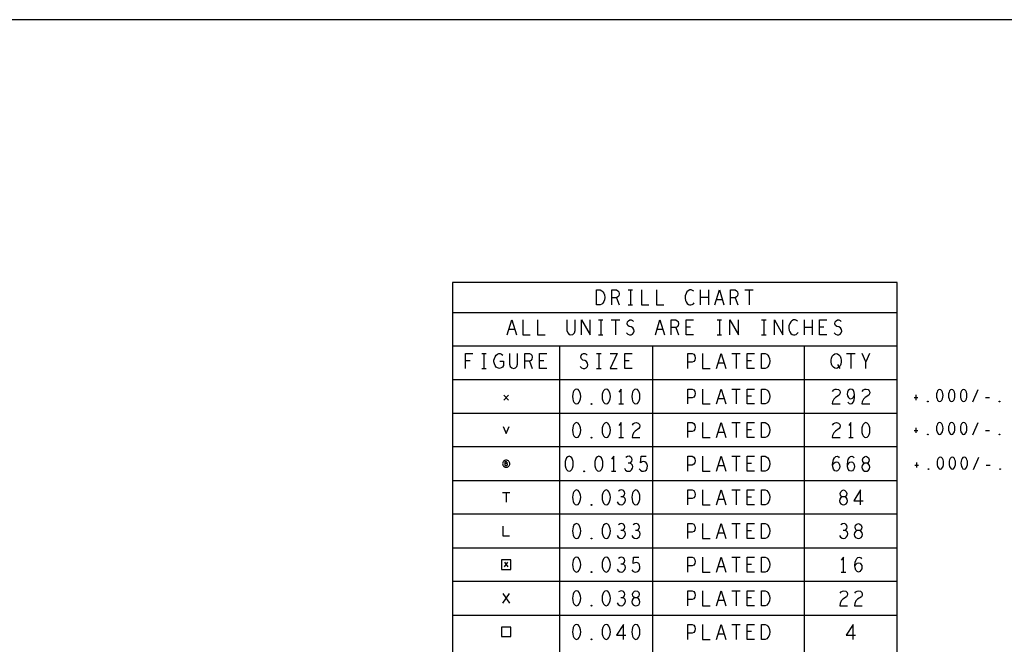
# Model space of a CAD drawing. Extents: x 28 to 61, y 25 to 46.
# Tile 30 of 49: x 36.2 to 44.4, y 40.7 to 46. Entities that reach past the tile are written whole.
import ezdxf

# ---------------------------------------------------------------- set-up
doc = ezdxf.new("R2010")
doc.units = 0
doc.layers.add('RVP8-IFD_E_fab', color=2, linetype='CONTINUOUS')

msp = doc.modelspace()

# ---------------------------------------------------------------- linework, layer by layer
at = {"layer": 'RVP8-IFD_E_fab'}
for points in [[(27.97, 24.965), (60.97, 24.965), (60.97, 45.965), (27.97, 45.965), (27.97, 24.965), (27.97, 24.965)], [(39.822, 38.461), (43.542, 38.461), (43.542, 43.769), (39.822, 43.769), (39.822, 38.461)], [(41.028, 43.582), (41.028, 43.707), (41.059, 43.707), (41.072, 43.7), (41.081, 43.692), (41.089, 43.68), (41.095, 43.665), (41.097, 43.644), (41.095, 43.623), (41.089, 43.609), (41.081, 43.596), (41.072, 43.588), (41.059, 43.582), (41.028, 43.582)], [(42.408, 43.051), (42.408, 43.176), (42.439, 43.176), (42.451, 43.169), (42.461, 43.161), (42.468, 43.148), (42.475, 43.134), (42.476, 43.113), (42.475, 43.092), (42.468, 43.078), (42.461, 43.065), (42.451, 43.057), (42.439, 43.051), (42.408, 43.051)], [(43.031, 43.051), (43.019, 43.053), (43.008, 43.061), (42.999, 43.074), (42.992, 43.088), (42.989, 43.105), (42.989, 43.121), (42.992, 43.138), (42.999, 43.153), (43.008, 43.165), (43.019, 43.174), (43.031, 43.176), (43.043, 43.174), (43.054, 43.165), (43.064, 43.153), (43.07, 43.138), (43.073, 43.121), (43.073, 43.105), (43.07, 43.088), (43.064, 43.074), (43.054, 43.061), (43.043, 43.053), (43.031, 43.051)], [(40.861, 42.879), (40.849, 42.875), (40.839, 42.864), (40.833, 42.852), (40.828, 42.835), (40.827, 42.817), (40.828, 42.798), (40.833, 42.781), (40.839, 42.769), (40.849, 42.758), (40.861, 42.754), (40.873, 42.758), (40.883, 42.769), (40.889, 42.781), (40.894, 42.798), (40.895, 42.817), (40.894, 42.835), (40.889, 42.852), (40.883, 42.864), (40.873, 42.875), (40.861, 42.879)], [(41.109, 42.879), (41.097, 42.875), (41.087, 42.864), (41.081, 42.852), (41.076, 42.835), (41.075, 42.817), (41.076, 42.798), (41.081, 42.781), (41.087, 42.769), (41.097, 42.758), (41.109, 42.754), (41.121, 42.758), (41.131, 42.769), (41.137, 42.781), (41.142, 42.798), (41.143, 42.817), (41.142, 42.835), (41.137, 42.852), (41.131, 42.864), (41.121, 42.875), (41.109, 42.879)], [(41.357, 42.879), (41.345, 42.875), (41.335, 42.864), (41.329, 42.852), (41.325, 42.835), (41.323, 42.817), (41.325, 42.798), (41.329, 42.781), (41.335, 42.769), (41.345, 42.758), (41.357, 42.754), (41.369, 42.758), (41.379, 42.769), (41.385, 42.781), (41.39, 42.798), (41.391, 42.817), (41.39, 42.835), (41.385, 42.852), (41.379, 42.864), (41.369, 42.875), (41.357, 42.879)], [(42.408, 42.754), (42.408, 42.879), (42.439, 42.879), (42.451, 42.873), (42.461, 42.864), (42.468, 42.852), (42.475, 42.837), (42.476, 42.817), (42.475, 42.796), (42.468, 42.781), (42.461, 42.769), (42.451, 42.76), (42.439, 42.754), (42.408, 42.754)], [(43.897, 42.875), (43.888, 42.872), (43.88, 42.863), (43.875, 42.853), (43.871, 42.84), (43.87, 42.825), (43.871, 42.81), (43.875, 42.797), (43.88, 42.787), (43.888, 42.778), (43.897, 42.775), (43.908, 42.778), (43.915, 42.787), (43.92, 42.797), (43.924, 42.81), (43.925, 42.825), (43.924, 42.84), (43.92, 42.853), (43.915, 42.863), (43.908, 42.872), (43.897, 42.875)], [(43.998, 42.875), (43.987, 42.872), (43.98, 42.863), (43.975, 42.853), (43.971, 42.84), (43.97, 42.825), (43.971, 42.81), (43.975, 42.797), (43.98, 42.787), (43.987, 42.778), (43.998, 42.775), (44.007, 42.778), (44.015, 42.787), (44.02, 42.797), (44.024, 42.81), (44.025, 42.825), (44.024, 42.84), (44.02, 42.853), (44.015, 42.863), (44.007, 42.872), (43.998, 42.875)], [(44.097, 42.875), (44.088, 42.872), (44.08, 42.863), (44.075, 42.853), (44.071, 42.84), (44.07, 42.825), (44.071, 42.81), (44.075, 42.797), (44.08, 42.787), (44.088, 42.778), (44.097, 42.775), (44.107, 42.778), (44.115, 42.787), (44.12, 42.797), (44.124, 42.81), (44.125, 42.825), (44.124, 42.84), (44.12, 42.853), (44.115, 42.863), (44.107, 42.872), (44.097, 42.875)], [(40.985, 42.75), (40.982, 42.752), (40.982, 42.756), (40.985, 42.758), (40.988, 42.756), (40.988, 42.752), (40.985, 42.75)], [(43.798, 42.772), (43.795, 42.773), (43.795, 42.777), (43.798, 42.778), (43.8, 42.777), (43.8, 42.773), (43.798, 42.772)], [(44.397, 42.772), (44.395, 42.773), (44.395, 42.777), (44.397, 42.778), (44.4, 42.777), (44.4, 42.773), (44.397, 42.772)], [(40.861, 42.598), (40.849, 42.594), (40.839, 42.583), (40.833, 42.571), (40.828, 42.554), (40.827, 42.536), (40.828, 42.517), (40.833, 42.5), (40.839, 42.488), (40.849, 42.477), (40.861, 42.473), (40.873, 42.477), (40.883, 42.488), (40.889, 42.5), (40.894, 42.517), (40.895, 42.536), (40.894, 42.554), (40.889, 42.571), (40.883, 42.583), (40.873, 42.594), (40.861, 42.598)], [(41.109, 42.598), (41.097, 42.594), (41.087, 42.583), (41.081, 42.571), (41.076, 42.554), (41.075, 42.536), (41.076, 42.517), (41.081, 42.5), (41.087, 42.488), (41.097, 42.477), (41.109, 42.473), (41.121, 42.477), (41.131, 42.488), (41.137, 42.5), (41.142, 42.517), (41.143, 42.536), (41.142, 42.554), (41.137, 42.571), (41.131, 42.583), (41.121, 42.594), (41.109, 42.598)], [(42.408, 42.473), (42.408, 42.598), (42.439, 42.598), (42.451, 42.592), (42.461, 42.583), (42.468, 42.571), (42.475, 42.556), (42.476, 42.536), (42.475, 42.515), (42.468, 42.5), (42.461, 42.488), (42.451, 42.479), (42.439, 42.473), (42.408, 42.473)], [(43.279, 42.598), (43.267, 42.594), (43.257, 42.583), (43.251, 42.571), (43.246, 42.554), (43.245, 42.536), (43.246, 42.517), (43.251, 42.5), (43.257, 42.488), (43.267, 42.477), (43.279, 42.473), (43.291, 42.477), (43.301, 42.488), (43.307, 42.5), (43.312, 42.517), (43.313, 42.536), (43.312, 42.554), (43.307, 42.571), (43.301, 42.583), (43.291, 42.594), (43.279, 42.598)], [(43.897, 42.6), (43.888, 42.597), (43.88, 42.588), (43.875, 42.578), (43.871, 42.565), (43.87, 42.55), (43.871, 42.535), (43.875, 42.522), (43.88, 42.512), (43.888, 42.503), (43.897, 42.5), (43.908, 42.503), (43.915, 42.512), (43.92, 42.522), (43.924, 42.535), (43.925, 42.55), (43.924, 42.565), (43.92, 42.578), (43.915, 42.588), (43.908, 42.597), (43.897, 42.6)], [(43.998, 42.6), (43.987, 42.597), (43.98, 42.588), (43.975, 42.578), (43.971, 42.565), (43.97, 42.55), (43.971, 42.535), (43.975, 42.522), (43.98, 42.512), (43.987, 42.503), (43.998, 42.5), (44.007, 42.503), (44.015, 42.512), (44.02, 42.522), (44.024, 42.535), (44.025, 42.55), (44.024, 42.565), (44.02, 42.578), (44.015, 42.588), (44.007, 42.597), (43.998, 42.6)], [(44.097, 42.6), (44.088, 42.597), (44.08, 42.588), (44.075, 42.578), (44.071, 42.565), (44.07, 42.55), (44.071, 42.535), (44.075, 42.522), (44.08, 42.512), (44.088, 42.503), (44.097, 42.5), (44.107, 42.503), (44.115, 42.512), (44.12, 42.522), (44.124, 42.535), (44.125, 42.55), (44.124, 42.565), (44.12, 42.578), (44.115, 42.588), (44.107, 42.597), (44.097, 42.6)], [(43.798, 42.497), (43.795, 42.498), (43.795, 42.502), (43.798, 42.503), (43.8, 42.502), (43.8, 42.498), (43.798, 42.497)], [(44.397, 42.497), (44.395, 42.498), (44.395, 42.502), (44.397, 42.503), (44.4, 42.502), (44.4, 42.498), (44.397, 42.497)], [(40.985, 42.469), (40.982, 42.471), (40.982, 42.475), (40.985, 42.477), (40.988, 42.475), (40.988, 42.471), (40.985, 42.469)], [(40.302, 42.255), (40.302, 42.26), (40.3, 42.265), (40.298, 42.27), (40.295, 42.274), (40.291, 42.278), (40.287, 42.281), (40.282, 42.283), (40.277, 42.284), (40.272, 42.285), (40.267, 42.284), (40.262, 42.283), (40.257, 42.281), (40.253, 42.278), (40.249, 42.274), (40.246, 42.27), (40.244, 42.265), (40.243, 42.26), (40.242, 42.255), (40.243, 42.249), (40.244, 42.244), (40.246, 42.24), (40.249, 42.235), (40.253, 42.232), (40.257, 42.229), (40.262, 42.226), (40.267, 42.225), (40.272, 42.225), (40.277, 42.225), (40.282, 42.226), (40.287, 42.229), (40.291, 42.232), (40.295, 42.235), (40.298, 42.24), (40.3, 42.244), (40.302, 42.249), (40.302, 42.255)], [(40.799, 42.317), (40.787, 42.313), (40.777, 42.303), (40.771, 42.29), (40.766, 42.273), (40.765, 42.255), (40.766, 42.236), (40.771, 42.219), (40.777, 42.207), (40.787, 42.196), (40.799, 42.192), (40.811, 42.196), (40.821, 42.207), (40.827, 42.219), (40.832, 42.236), (40.833, 42.255), (40.832, 42.273), (40.827, 42.29), (40.821, 42.303), (40.811, 42.313), (40.799, 42.317)], [(41.047, 42.317), (41.035, 42.313), (41.025, 42.303), (41.019, 42.29), (41.014, 42.273), (41.013, 42.255), (41.014, 42.236), (41.019, 42.219), (41.025, 42.207), (41.035, 42.196), (41.047, 42.192), (41.059, 42.196), (41.069, 42.207), (41.075, 42.219), (41.08, 42.236), (41.081, 42.255), (41.08, 42.273), (41.075, 42.29), (41.069, 42.303), (41.059, 42.313), (41.047, 42.317)], [(42.408, 42.192), (42.408, 42.317), (42.439, 42.317), (42.451, 42.311), (42.461, 42.303), (42.468, 42.29), (42.475, 42.275), (42.476, 42.255), (42.475, 42.234), (42.468, 42.219), (42.461, 42.207), (42.451, 42.198), (42.439, 42.192), (42.408, 42.192)], [(43.279, 42.192), (43.29, 42.194), (43.302, 42.2), (43.31, 42.211), (43.313, 42.225), (43.31, 42.24), (43.301, 42.252), (43.287, 42.259), (43.271, 42.259), (43.262, 42.263), (43.254, 42.273), (43.251, 42.288), (43.256, 42.303), (43.267, 42.313), (43.279, 42.317), (43.291, 42.313), (43.302, 42.303), (43.307, 42.288), (43.304, 42.273), (43.296, 42.263), (43.287, 42.259), (43.271, 42.259), (43.257, 42.252), (43.248, 42.24), (43.245, 42.225), (43.248, 42.211), (43.256, 42.2), (43.268, 42.194), (43.279, 42.192)], [(43.903, 42.31), (43.893, 42.307), (43.885, 42.298), (43.88, 42.288), (43.876, 42.275), (43.875, 42.26), (43.876, 42.245), (43.88, 42.232), (43.885, 42.222), (43.893, 42.213), (43.903, 42.21), (43.912, 42.213), (43.92, 42.222), (43.925, 42.232), (43.929, 42.245), (43.93, 42.26), (43.929, 42.275), (43.925, 42.288), (43.92, 42.298), (43.912, 42.307), (43.903, 42.31)], [(44.002, 42.31), (43.993, 42.307), (43.985, 42.298), (43.98, 42.288), (43.976, 42.275), (43.975, 42.26), (43.976, 42.245), (43.98, 42.232), (43.985, 42.222), (43.993, 42.213), (44.002, 42.21), (44.013, 42.213), (44.02, 42.222), (44.025, 42.232), (44.029, 42.245), (44.03, 42.26), (44.029, 42.275), (44.025, 42.288), (44.02, 42.298), (44.013, 42.307), (44.002, 42.31)], [(44.103, 42.31), (44.092, 42.307), (44.085, 42.298), (44.08, 42.288), (44.076, 42.275), (44.075, 42.26), (44.076, 42.245), (44.08, 42.232), (44.085, 42.222), (44.092, 42.213), (44.103, 42.21), (44.112, 42.213), (44.12, 42.222), (44.125, 42.232), (44.129, 42.245), (44.13, 42.26), (44.129, 42.275), (44.125, 42.288), (44.12, 42.298), (44.112, 42.307), (44.103, 42.31)], [(40.923, 42.188), (40.92, 42.19), (40.92, 42.194), (40.923, 42.196), (40.926, 42.194), (40.926, 42.19), (40.923, 42.188)], [(43.803, 42.207), (43.8, 42.208), (43.8, 42.212), (43.803, 42.213), (43.805, 42.212), (43.805, 42.208), (43.803, 42.207)], [(44.403, 42.207), (44.4, 42.208), (44.4, 42.212), (44.403, 42.213), (44.405, 42.212), (44.405, 42.208), (44.403, 42.207)], [(40.861, 42.036), (40.849, 42.032), (40.839, 42.021), (40.833, 42.009), (40.828, 41.992), (40.827, 41.974), (40.828, 41.955), (40.833, 41.938), (40.839, 41.926), (40.849, 41.915), (40.861, 41.911), (40.873, 41.915), (40.883, 41.926), (40.889, 41.938), (40.894, 41.955), (40.895, 41.974), (40.894, 41.992), (40.889, 42.009), (40.883, 42.021), (40.873, 42.032), (40.861, 42.036)], [(41.109, 42.036), (41.097, 42.032), (41.087, 42.021), (41.081, 42.009), (41.076, 41.992), (41.075, 41.974), (41.076, 41.955), (41.081, 41.938), (41.087, 41.926), (41.097, 41.915), (41.109, 41.911), (41.121, 41.915), (41.131, 41.926), (41.137, 41.938), (41.142, 41.955), (41.143, 41.974), (41.142, 41.992), (41.137, 42.009), (41.131, 42.021), (41.121, 42.032), (41.109, 42.036)], [(41.357, 42.036), (41.345, 42.032), (41.335, 42.021), (41.329, 42.009), (41.325, 41.992), (41.323, 41.974), (41.325, 41.955), (41.329, 41.938), (41.335, 41.926), (41.345, 41.915), (41.357, 41.911), (41.369, 41.915), (41.379, 41.926), (41.385, 41.938), (41.39, 41.955), (41.391, 41.974), (41.39, 41.992), (41.385, 42.009), (41.379, 42.021), (41.369, 42.032), (41.357, 42.036)], [(42.408, 41.911), (42.408, 42.036), (42.439, 42.036), (42.451, 42.03), (42.461, 42.021), (42.468, 42.009), (42.475, 41.994), (42.476, 41.974), (42.475, 41.953), (42.468, 41.938), (42.461, 41.926), (42.451, 41.917), (42.439, 41.911), (42.408, 41.911)], [(43.093, 41.911), (43.104, 41.913), (43.116, 41.919), (43.124, 41.93), (43.127, 41.944), (43.124, 41.959), (43.115, 41.972), (43.101, 41.978), (43.085, 41.978), (43.076, 41.982), (43.068, 41.992), (43.065, 42.007), (43.07, 42.021), (43.081, 42.032), (43.093, 42.036), (43.105, 42.032), (43.116, 42.021), (43.121, 42.007), (43.118, 41.992), (43.11, 41.982), (43.101, 41.978), (43.085, 41.978), (43.071, 41.972), (43.062, 41.959), (43.059, 41.944), (43.062, 41.93), (43.07, 41.919), (43.082, 41.913), (43.093, 41.911)], [(40.985, 41.907), (40.982, 41.909), (40.982, 41.913), (40.985, 41.915), (40.988, 41.913), (40.988, 41.909), (40.985, 41.907)], [(40.861, 41.755), (40.849, 41.751), (40.839, 41.741), (40.833, 41.728), (40.828, 41.711), (40.827, 41.693), (40.828, 41.674), (40.833, 41.657), (40.839, 41.645), (40.849, 41.634), (40.861, 41.63), (40.873, 41.634), (40.883, 41.645), (40.889, 41.657), (40.894, 41.674), (40.895, 41.693), (40.894, 41.711), (40.889, 41.728), (40.883, 41.741), (40.873, 41.751), (40.861, 41.755)], [(41.109, 41.755), (41.097, 41.751), (41.087, 41.741), (41.081, 41.728), (41.076, 41.711), (41.075, 41.693), (41.076, 41.674), (41.081, 41.657), (41.087, 41.645), (41.097, 41.634), (41.109, 41.63), (41.121, 41.634), (41.131, 41.645), (41.137, 41.657), (41.142, 41.674), (41.143, 41.693), (41.142, 41.711), (41.137, 41.728), (41.131, 41.741), (41.121, 41.751), (41.109, 41.755)], [(42.408, 41.63), (42.408, 41.755), (42.439, 41.755), (42.451, 41.749), (42.461, 41.741), (42.468, 41.728), (42.475, 41.713), (42.476, 41.693), (42.475, 41.672), (42.468, 41.657), (42.461, 41.645), (42.451, 41.636), (42.439, 41.63), (42.408, 41.63)], [(43.217, 41.63), (43.228, 41.632), (43.24, 41.638), (43.248, 41.649), (43.251, 41.663), (43.248, 41.678), (43.239, 41.69), (43.225, 41.697), (43.209, 41.697), (43.2, 41.701), (43.192, 41.711), (43.189, 41.726), (43.194, 41.741), (43.205, 41.751), (43.217, 41.755), (43.229, 41.751), (43.24, 41.741), (43.245, 41.726), (43.242, 41.711), (43.234, 41.701), (43.225, 41.697), (43.209, 41.697), (43.195, 41.69), (43.186, 41.678), (43.183, 41.663), (43.186, 41.649), (43.194, 41.638), (43.206, 41.632), (43.217, 41.63)], [(40.985, 41.626), (40.982, 41.628), (40.982, 41.632), (40.985, 41.634), (40.988, 41.632), (40.988, 41.628), (40.985, 41.626)], [(40.232, 41.372), (40.312, 41.372), (40.312, 41.452), (40.232, 41.452), (40.232, 41.372)], [(40.861, 41.474), (40.849, 41.47), (40.839, 41.459), (40.833, 41.447), (40.828, 41.43), (40.827, 41.412), (40.828, 41.393), (40.833, 41.376), (40.839, 41.364), (40.849, 41.353), (40.861, 41.349), (40.873, 41.353), (40.883, 41.364), (40.889, 41.376), (40.894, 41.393), (40.895, 41.412), (40.894, 41.43), (40.889, 41.447), (40.883, 41.459), (40.873, 41.47), (40.861, 41.474)], [(41.109, 41.474), (41.097, 41.47), (41.087, 41.459), (41.081, 41.447), (41.076, 41.43), (41.075, 41.412), (41.076, 41.393), (41.081, 41.376), (41.087, 41.364), (41.097, 41.353), (41.109, 41.349), (41.121, 41.353), (41.131, 41.364), (41.137, 41.376), (41.142, 41.393), (41.143, 41.412), (41.142, 41.43), (41.137, 41.447), (41.131, 41.459), (41.121, 41.47), (41.109, 41.474)], [(42.408, 41.349), (42.408, 41.474), (42.439, 41.474), (42.451, 41.468), (42.461, 41.459), (42.468, 41.447), (42.475, 41.432), (42.476, 41.412), (42.475, 41.391), (42.468, 41.376), (42.461, 41.364), (42.451, 41.355), (42.439, 41.349), (42.408, 41.349)], [(40.985, 41.345), (40.982, 41.347), (40.982, 41.351), (40.985, 41.353), (40.988, 41.351), (40.988, 41.347), (40.985, 41.345)], [(40.861, 41.193), (40.849, 41.189), (40.839, 41.179), (40.833, 41.166), (40.828, 41.149), (40.827, 41.131), (40.828, 41.112), (40.833, 41.095), (40.839, 41.083), (40.849, 41.072), (40.861, 41.068), (40.873, 41.072), (40.883, 41.083), (40.889, 41.095), (40.894, 41.112), (40.895, 41.131), (40.894, 41.149), (40.889, 41.166), (40.883, 41.179), (40.873, 41.189), (40.861, 41.193)], [(41.109, 41.193), (41.097, 41.189), (41.087, 41.179), (41.081, 41.166), (41.076, 41.149), (41.075, 41.131), (41.076, 41.112), (41.081, 41.095), (41.087, 41.083), (41.097, 41.072), (41.109, 41.068), (41.121, 41.072), (41.131, 41.083), (41.137, 41.095), (41.142, 41.112), (41.143, 41.131), (41.142, 41.149), (41.137, 41.166), (41.131, 41.179), (41.121, 41.189), (41.109, 41.193)], [(41.357, 41.068), (41.368, 41.07), (41.38, 41.076), (41.388, 41.087), (41.391, 41.101), (41.388, 41.116), (41.379, 41.129), (41.365, 41.135), (41.349, 41.135), (41.34, 41.139), (41.332, 41.149), (41.329, 41.164), (41.334, 41.179), (41.345, 41.189), (41.357, 41.193), (41.369, 41.189), (41.38, 41.179), (41.385, 41.164), (41.382, 41.149), (41.374, 41.139), (41.365, 41.135), (41.349, 41.135), (41.335, 41.129), (41.326, 41.116), (41.323, 41.101), (41.326, 41.087), (41.334, 41.076), (41.346, 41.07), (41.357, 41.068)], [(42.408, 41.068), (42.408, 41.193), (42.439, 41.193), (42.451, 41.187), (42.461, 41.179), (42.468, 41.166), (42.475, 41.151), (42.476, 41.131), (42.475, 41.11), (42.468, 41.095), (42.461, 41.083), (42.451, 41.074), (42.439, 41.068), (42.408, 41.068)], [(40.985, 41.064), (40.982, 41.066), (40.982, 41.07), (40.985, 41.072), (40.988, 41.07), (40.988, 41.066), (40.985, 41.064)], [(40.232, 40.81), (40.312, 40.81), (40.312, 40.89), (40.232, 40.89), (40.232, 40.81)], [(40.861, 40.912), (40.849, 40.908), (40.839, 40.897), (40.833, 40.885), (40.828, 40.868), (40.827, 40.85), (40.828, 40.831), (40.833, 40.814), (40.839, 40.802), (40.849, 40.791), (40.861, 40.787), (40.873, 40.791), (40.883, 40.802), (40.889, 40.814), (40.894, 40.831), (40.895, 40.85), (40.894, 40.868), (40.889, 40.885), (40.883, 40.897), (40.873, 40.908), (40.861, 40.912)], [(41.109, 40.912), (41.097, 40.908), (41.087, 40.897), (41.081, 40.885), (41.076, 40.868), (41.075, 40.85), (41.076, 40.831), (41.081, 40.814), (41.087, 40.802), (41.097, 40.791), (41.109, 40.787), (41.121, 40.791), (41.131, 40.802), (41.137, 40.814), (41.142, 40.831), (41.143, 40.85), (41.142, 40.868), (41.137, 40.885), (41.131, 40.897), (41.121, 40.908), (41.109, 40.912)], [(41.357, 40.912), (41.345, 40.908), (41.335, 40.897), (41.329, 40.885), (41.325, 40.868), (41.323, 40.85), (41.325, 40.831), (41.329, 40.814), (41.335, 40.802), (41.345, 40.791), (41.357, 40.787), (41.369, 40.791), (41.379, 40.802), (41.385, 40.814), (41.39, 40.831), (41.391, 40.85), (41.39, 40.868), (41.385, 40.885), (41.379, 40.897), (41.369, 40.908), (41.357, 40.912)], [(42.408, 40.787), (42.408, 40.912), (42.439, 40.912), (42.451, 40.906), (42.461, 40.897), (42.468, 40.885), (42.475, 40.87), (42.476, 40.85), (42.475, 40.829), (42.468, 40.814), (42.461, 40.802), (42.451, 40.793), (42.439, 40.787), (42.408, 40.787)], [(40.985, 40.783), (40.982, 40.785), (40.982, 40.789), (40.985, 40.791), (40.988, 40.789), (40.988, 40.785), (40.985, 40.783)]]:
    msp.add_lwpolyline(points, close=True, dxfattribs=at)
for points in [[(41.155, 43.582), (41.155, 43.707), (41.194, 43.707), (41.207, 43.7), (41.214, 43.692), (41.217, 43.675), (41.214, 43.659), (41.205, 43.648), (41.194, 43.642), (41.155, 43.642)], [(41.194, 43.642), (41.217, 43.582)], [(41.292, 43.707), (41.329, 43.707)], [(41.311, 43.707), (41.311, 43.582)], [(41.403, 43.707), (41.403, 43.582), (41.465, 43.582)], [(41.528, 43.707), (41.528, 43.582), (41.59, 43.582)], [(41.841, 43.696), (41.831, 43.702), (41.82, 43.707), (41.808, 43.707), (41.794, 43.7), (41.783, 43.69), (41.776, 43.677), (41.769, 43.657), (41.768, 43.638), (41.771, 43.619), (41.776, 43.607), (41.785, 43.594), (41.796, 43.586), (41.806, 43.582), (41.817, 43.582), (41.828, 43.586), (41.838, 43.592), (41.845, 43.6)], [(41.898, 43.582), (41.898, 43.707)], [(41.963, 43.644), (41.898, 43.644)], [(41.963, 43.707), (41.963, 43.582)], [(42.016, 43.582), (42.055, 43.707), (42.093, 43.582)], [(42.147, 43.582), (42.147, 43.707), (42.186, 43.707), (42.199, 43.7), (42.206, 43.692), (42.209, 43.675), (42.206, 43.659), (42.197, 43.648), (42.186, 43.642), (42.147, 43.642)], [(42.186, 43.642), (42.209, 43.582)], [(42.267, 43.707), (42.338, 43.707)], [(42.303, 43.707), (42.303, 43.582)], [(41.292, 43.582), (41.329, 43.582)], [(42.079, 43.625), (42.03, 43.625)], [(39.822, 43.519), (43.542, 43.519)], [(40.28, 43.332), (40.319, 43.457), (40.357, 43.332)], [(40.411, 43.457), (40.411, 43.332), (40.473, 43.332)], [(40.535, 43.457), (40.535, 43.332), (40.597, 43.332)], [(40.78, 43.457), (40.78, 43.367), (40.787, 43.348), (40.799, 43.336), (40.814, 43.332), (40.83, 43.336), (40.842, 43.348), (40.849, 43.367), (40.849, 43.457)], [(40.903, 43.332), (40.903, 43.457), (40.974, 43.332), (40.974, 43.457)], [(41.044, 43.457), (41.081, 43.457)], [(41.063, 43.457), (41.063, 43.332)], [(41.151, 43.457), (41.222, 43.457)], [(41.187, 43.457), (41.187, 43.332)], [(41.278, 43.348), (41.29, 43.338), (41.304, 43.332), (41.317, 43.332), (41.329, 43.338), (41.338, 43.348), (41.343, 43.363), (41.34, 43.377), (41.332, 43.39), (41.318, 43.398), (41.3, 43.402), (41.289, 43.411), (41.284, 43.425), (41.287, 43.44), (41.295, 43.45), (41.306, 43.457), (41.317, 43.457), (41.328, 43.452), (41.337, 43.442)], [(41.52, 43.332), (41.558, 43.457), (41.597, 43.332)], [(41.652, 43.332), (41.652, 43.457), (41.69, 43.457), (41.703, 43.45), (41.71, 43.442), (41.714, 43.425), (41.71, 43.409), (41.701, 43.398), (41.69, 43.392), (41.652, 43.392)], [(41.69, 43.392), (41.714, 43.332)], [(41.838, 43.332), (41.776, 43.332), (41.776, 43.457), (41.838, 43.457)], [(41.813, 43.396), (41.776, 43.396)], [(42.036, 43.457), (42.073, 43.457)], [(42.055, 43.457), (42.055, 43.332)], [(42.143, 43.332), (42.143, 43.457), (42.214, 43.332), (42.214, 43.457)], [(42.408, 43.457), (42.445, 43.457)], [(42.426, 43.457), (42.426, 43.332)], [(42.515, 43.332), (42.515, 43.457), (42.586, 43.332), (42.586, 43.457)], [(42.709, 43.446), (42.699, 43.452), (42.688, 43.457), (42.676, 43.457), (42.662, 43.45), (42.651, 43.44), (42.644, 43.427), (42.637, 43.407), (42.636, 43.388), (42.639, 43.369), (42.644, 43.357), (42.653, 43.344), (42.664, 43.336), (42.674, 43.332), (42.685, 43.332), (42.696, 43.336), (42.706, 43.342), (42.713, 43.35)], [(42.766, 43.332), (42.766, 43.457)], [(42.831, 43.394), (42.766, 43.394)], [(42.831, 43.457), (42.831, 43.332)], [(42.953, 43.332), (42.891, 43.332), (42.891, 43.457), (42.953, 43.457)], [(42.929, 43.396), (42.891, 43.396)], [(43.014, 43.348), (43.026, 43.338), (43.04, 43.332), (43.053, 43.332), (43.065, 43.338), (43.074, 43.348), (43.079, 43.363), (43.076, 43.377), (43.068, 43.39), (43.054, 43.398), (43.036, 43.402), (43.025, 43.411), (43.02, 43.425), (43.023, 43.44), (43.031, 43.45), (43.042, 43.457), (43.053, 43.457), (43.064, 43.452), (43.073, 43.442)], [(40.343, 43.375), (40.294, 43.375)], [(41.044, 43.332), (41.081, 43.332)], [(41.583, 43.375), (41.534, 43.375)], [(42.036, 43.332), (42.073, 43.332)], [(42.408, 43.332), (42.445, 43.332)], [(43.542, 43.238), (39.822, 43.238)], [(40.722, 38.461), (40.722, 43.238)], [(41.496, 43.238), (41.496, 38.461)], [(42.768, 38.461), (42.768, 43.238)], [(39.933, 43.051), (39.933, 43.176), (39.992, 43.176)], [(40.067, 43.176), (40.105, 43.176)], [(40.086, 43.176), (40.086, 43.051)], [(40.219, 43.113), (40.25, 43.113), (40.25, 43.076), (40.241, 43.063), (40.23, 43.055), (40.215, 43.051), (40.199, 43.055), (40.188, 43.063), (40.179, 43.076), (40.173, 43.09), (40.17, 43.107), (40.17, 43.121), (40.173, 43.134), (40.179, 43.148), (40.188, 43.161), (40.198, 43.169), (40.21, 43.176), (40.221, 43.176), (40.233, 43.171), (40.243, 43.163)], [(40.3, 43.176), (40.3, 43.086), (40.306, 43.067), (40.319, 43.055), (40.334, 43.051), (40.349, 43.055), (40.362, 43.067), (40.368, 43.086), (40.368, 43.176)], [(40.427, 43.051), (40.427, 43.176), (40.466, 43.176), (40.478, 43.169), (40.486, 43.161), (40.489, 43.144), (40.486, 43.128), (40.477, 43.117), (40.466, 43.111), (40.427, 43.111)], [(40.613, 43.051), (40.551, 43.051), (40.551, 43.176), (40.613, 43.176)], [(40.89, 43.067), (40.903, 43.057), (40.917, 43.051), (40.929, 43.051), (40.942, 43.057), (40.951, 43.067), (40.956, 43.082), (40.952, 43.096), (40.945, 43.109), (40.931, 43.117), (40.912, 43.121), (40.901, 43.13), (40.897, 43.144), (40.9, 43.159), (40.908, 43.169), (40.918, 43.176), (40.929, 43.176), (40.94, 43.171), (40.949, 43.161)], [(41.028, 43.176), (41.066, 43.176)], [(41.047, 43.176), (41.047, 43.051)], [(41.142, 43.176), (41.201, 43.176), (41.142, 43.051), (41.201, 43.051)], [(41.326, 43.051), (41.264, 43.051), (41.264, 43.176), (41.326, 43.176)], [(41.791, 43.051), (41.791, 43.176), (41.828, 43.176), (41.841, 43.169), (41.85, 43.155), (41.853, 43.138), (41.85, 43.121), (41.842, 43.109), (41.828, 43.103), (41.791, 43.103)], [(41.915, 43.176), (41.915, 43.051), (41.977, 43.051)], [(42.031, 43.051), (42.07, 43.176), (42.109, 43.051)], [(42.158, 43.176), (42.23, 43.176)], [(42.194, 43.176), (42.194, 43.051)], [(42.349, 43.051), (42.287, 43.051), (42.287, 43.176), (42.349, 43.176)], [(43.119, 43.176), (43.191, 43.176)], [(43.155, 43.176), (43.155, 43.051)], [(43.279, 43.051), (43.279, 43.107), (43.248, 43.176)], [(43.31, 43.176), (43.279, 43.107)], [(39.97, 43.115), (39.933, 43.115)], [(40.466, 43.111), (40.489, 43.051)], [(40.588, 43.115), (40.551, 43.115), (40.551, 43.115)], [(41.301, 43.115), (41.264, 43.115)], [(42.095, 43.094), (42.045, 43.094)], [(42.324, 43.115), (42.287, 43.115)], [(43.043, 43.084), (43.062, 43.051)], [(40.067, 43.051), (40.105, 43.051)], [(41.028, 43.051), (41.066, 43.051)], [(43.542, 42.957), (39.822, 42.957)], [(40.252, 42.827), (40.292, 42.787)], [(40.292, 42.827), (40.252, 42.787)], [(41.233, 42.754), (41.233, 42.879), (41.214, 42.854)], [(41.791, 42.754), (41.791, 42.879), (41.828, 42.879), (41.841, 42.873), (41.85, 42.858), (41.853, 42.842), (41.85, 42.825), (41.842, 42.812), (41.828, 42.806), (41.791, 42.806)], [(41.915, 42.879), (41.915, 42.754), (41.977, 42.754)], [(42.031, 42.754), (42.07, 42.879), (42.109, 42.754)], [(42.158, 42.879), (42.23, 42.879)], [(42.194, 42.879), (42.194, 42.754)], [(42.349, 42.754), (42.287, 42.754), (42.287, 42.879), (42.349, 42.879)], [(42.324, 42.819), (42.287, 42.819)], [(43.002, 42.858), (43.011, 42.871), (43.022, 42.877), (43.034, 42.879), (43.05, 42.875), (43.061, 42.864), (43.064, 42.852), (43.062, 42.84), (43.056, 42.829), (43.025, 42.808), (43.011, 42.794), (43.002, 42.773), (42.999, 42.754), (43.064, 42.754)], [(43.129, 42.769), (43.139, 42.758), (43.152, 42.754), (43.164, 42.758), (43.175, 42.771), (43.183, 42.79), (43.186, 42.808), (43.186, 42.831), (43.183, 42.85), (43.175, 42.867), (43.166, 42.875), (43.155, 42.879), (43.143, 42.875), (43.133, 42.867), (43.127, 42.854), (43.124, 42.837), (43.127, 42.823), (43.135, 42.808), (43.144, 42.8), (43.155, 42.798), (43.167, 42.802), (43.177, 42.812), (43.186, 42.831)], [(43.25, 42.858), (43.259, 42.871), (43.27, 42.877), (43.282, 42.879), (43.298, 42.875), (43.308, 42.864), (43.312, 42.852), (43.31, 42.84), (43.304, 42.829), (43.273, 42.808), (43.259, 42.794), (43.25, 42.773), (43.246, 42.754), (43.312, 42.754)], [(43.697, 42.83), (43.697, 42.787)], [(44.175, 42.772), (44.22, 42.875)], [(41.214, 42.754), (41.252, 42.754)], [(42.095, 42.798), (42.045, 42.798)], [(43.684, 42.808), (43.714, 42.808)], [(44.281, 42.808), (44.314, 42.808)], [(39.822, 42.676), (43.542, 42.676)], [(41.233, 42.473), (41.233, 42.598), (41.214, 42.573)], [(41.328, 42.577), (41.337, 42.59), (41.348, 42.596), (41.36, 42.598), (41.376, 42.594), (41.387, 42.583), (41.39, 42.571), (41.388, 42.558), (41.382, 42.548), (41.351, 42.527), (41.337, 42.513), (41.328, 42.492), (41.325, 42.473), (41.39, 42.473)], [(41.791, 42.473), (41.791, 42.598), (41.828, 42.598), (41.841, 42.592), (41.85, 42.577), (41.853, 42.561), (41.85, 42.544), (41.842, 42.531), (41.828, 42.525), (41.791, 42.525)], [(41.915, 42.598), (41.915, 42.473), (41.977, 42.473)], [(42.031, 42.473), (42.07, 42.598), (42.109, 42.473)], [(42.158, 42.598), (42.23, 42.598)], [(42.194, 42.598), (42.194, 42.473)], [(42.349, 42.473), (42.287, 42.473), (42.287, 42.598), (42.349, 42.598)], [(43.002, 42.577), (43.011, 42.59), (43.022, 42.596), (43.034, 42.598), (43.05, 42.594), (43.061, 42.583), (43.064, 42.571), (43.062, 42.558), (43.056, 42.548), (43.025, 42.527), (43.011, 42.513), (43.002, 42.492), (42.999, 42.473), (43.064, 42.473)], [(43.155, 42.473), (43.155, 42.598), (43.136, 42.573)], [(44.175, 42.497), (44.22, 42.6)], [(40.247, 42.566), (40.272, 42.506), (40.297, 42.566)], [(42.095, 42.517), (42.045, 42.517)], [(42.324, 42.538), (42.287, 42.538)], [(43.684, 42.533), (43.714, 42.533)], [(43.697, 42.555), (43.697, 42.512)], [(44.281, 42.533), (44.314, 42.533)], [(41.214, 42.473), (41.252, 42.473)], [(43.136, 42.473), (43.174, 42.473)], [(43.542, 42.395), (39.822, 42.395)], [(40.276, 42.256), (40.278, 42.257), (40.279, 42.26), (40.28, 42.263), (40.279, 42.266), (40.278, 42.268), (40.274, 42.27), (40.261, 42.27), (40.261, 42.24), (40.277, 42.24), (40.28, 42.242), (40.283, 42.245), (40.284, 42.248), (40.283, 42.252), (40.279, 42.255), (40.276, 42.256), (40.261, 42.256)], [(41.171, 42.192), (41.171, 42.317), (41.152, 42.292)], [(41.261, 42.217), (41.27, 42.202), (41.283, 42.194), (41.297, 42.192), (41.309, 42.194), (41.321, 42.205), (41.329, 42.217), (41.331, 42.23), (41.328, 42.244), (41.317, 42.255), (41.306, 42.259), (41.292, 42.259)], [(41.306, 42.259), (41.315, 42.265), (41.323, 42.275), (41.326, 42.288), (41.323, 42.3), (41.315, 42.311), (41.301, 42.317), (41.287, 42.315), (41.273, 42.307)], [(41.385, 42.211), (41.394, 42.2), (41.405, 42.194), (41.419, 42.192), (41.433, 42.196), (41.444, 42.205), (41.452, 42.219), (41.453, 42.236), (41.45, 42.252), (41.442, 42.263), (41.431, 42.271), (41.421, 42.273), (41.41, 42.271), (41.396, 42.263), (41.4, 42.317), (41.442, 42.317)], [(41.791, 42.192), (41.791, 42.317), (41.828, 42.317), (41.841, 42.311), (41.85, 42.296), (41.853, 42.28), (41.85, 42.263), (41.842, 42.25), (41.828, 42.244), (41.791, 42.244)], [(41.915, 42.317), (41.915, 42.192), (41.977, 42.192)], [(42.031, 42.192), (42.07, 42.317), (42.109, 42.192)], [(42.158, 42.317), (42.23, 42.317)], [(42.194, 42.317), (42.194, 42.192)], [(42.349, 42.192), (42.287, 42.192), (42.287, 42.317), (42.349, 42.317)], [(42.324, 42.257), (42.287, 42.257)], [(43.002, 42.244), (43.012, 42.259), (43.022, 42.267), (43.034, 42.271), (43.045, 42.267), (43.053, 42.259), (43.059, 42.246), (43.061, 42.232), (43.059, 42.219), (43.053, 42.207), (43.043, 42.196), (43.033, 42.192), (43.02, 42.196), (43.009, 42.209), (43.003, 42.228), (43.002, 42.248), (43.005, 42.275), (43.009, 42.29), (43.017, 42.305), (43.028, 42.315), (43.039, 42.317), (43.05, 42.313), (43.057, 42.303)], [(43.126, 42.244), (43.136, 42.259), (43.146, 42.267), (43.158, 42.271), (43.169, 42.267), (43.177, 42.259), (43.183, 42.246), (43.185, 42.232), (43.183, 42.219), (43.177, 42.207), (43.167, 42.196), (43.157, 42.192), (43.144, 42.196), (43.133, 42.209), (43.127, 42.228), (43.126, 42.248), (43.129, 42.275), (43.133, 42.29), (43.141, 42.305), (43.152, 42.315), (43.163, 42.317), (43.174, 42.313), (43.181, 42.303)], [(43.689, 42.243), (43.719, 42.243)], [(43.702, 42.265), (43.702, 42.222)], [(44.18, 42.207), (44.225, 42.31)], [(44.286, 42.243), (44.319, 42.243)], [(41.152, 42.192), (41.19, 42.192)], [(42.095, 42.236), (42.045, 42.236)], [(39.822, 42.114), (43.542, 42.114)], [(40.241, 42.014), (40.303, 42.014)], [(40.272, 42.014), (40.272, 41.934)], [(41.244, 41.978), (41.253, 41.984), (41.261, 41.994), (41.264, 42.007), (41.261, 42.019), (41.253, 42.03), (41.239, 42.036), (41.225, 42.034), (41.211, 42.026)], [(41.791, 41.911), (41.791, 42.036), (41.828, 42.036), (41.841, 42.03), (41.85, 42.015), (41.853, 41.999), (41.85, 41.982), (41.842, 41.969), (41.828, 41.963), (41.791, 41.963)], [(41.915, 42.036), (41.915, 41.911), (41.977, 41.911)], [(42.031, 41.911), (42.07, 42.036), (42.109, 41.911)], [(42.158, 42.036), (42.23, 42.036)], [(42.194, 42.036), (42.194, 41.911)], [(42.349, 41.911), (42.287, 41.911), (42.287, 42.036), (42.349, 42.036)], [(43.236, 41.911), (43.236, 42.036), (43.178, 41.946), (43.256, 41.946)], [(41.199, 41.936), (41.208, 41.922), (41.221, 41.913), (41.235, 41.911), (41.247, 41.913), (41.259, 41.924), (41.267, 41.936), (41.269, 41.949), (41.266, 41.963), (41.255, 41.974), (41.244, 41.978), (41.23, 41.978)], [(42.095, 41.955), (42.045, 41.955)], [(42.324, 41.976), (42.287, 41.976)], [(43.542, 41.833), (39.822, 41.833)], [(41.244, 41.697), (41.253, 41.703), (41.261, 41.713), (41.264, 41.726), (41.261, 41.738), (41.253, 41.749), (41.239, 41.755), (41.225, 41.753), (41.211, 41.745)], [(41.368, 41.697), (41.377, 41.703), (41.385, 41.713), (41.388, 41.726), (41.385, 41.738), (41.377, 41.749), (41.363, 41.755), (41.349, 41.753), (41.335, 41.745)], [(41.791, 41.63), (41.791, 41.755), (41.828, 41.755), (41.841, 41.749), (41.85, 41.734), (41.853, 41.718), (41.85, 41.701), (41.842, 41.688), (41.828, 41.682), (41.791, 41.682)], [(41.915, 41.755), (41.915, 41.63), (41.977, 41.63)], [(42.031, 41.63), (42.07, 41.755), (42.109, 41.63)], [(42.158, 41.755), (42.23, 41.755)], [(42.194, 41.755), (42.194, 41.63)], [(42.349, 41.63), (42.287, 41.63), (42.287, 41.755), (42.349, 41.755)], [(43.104, 41.697), (43.113, 41.703), (43.121, 41.713), (43.124, 41.726), (43.121, 41.738), (43.113, 41.749), (43.099, 41.755), (43.085, 41.753), (43.071, 41.745)], [(40.245, 41.733), (40.245, 41.653), (40.299, 41.653)], [(41.199, 41.655), (41.208, 41.64), (41.221, 41.632), (41.235, 41.63), (41.247, 41.632), (41.259, 41.643), (41.267, 41.655), (41.269, 41.668), (41.266, 41.682), (41.255, 41.693), (41.244, 41.697), (41.23, 41.697)], [(41.323, 41.655), (41.332, 41.64), (41.345, 41.632), (41.359, 41.63), (41.371, 41.632), (41.383, 41.643), (41.391, 41.655), (41.393, 41.668), (41.39, 41.682), (41.379, 41.693), (41.368, 41.697), (41.354, 41.697)], [(42.095, 41.674), (42.045, 41.674)], [(42.324, 41.695), (42.287, 41.695)], [(43.059, 41.655), (43.068, 41.64), (43.081, 41.632), (43.095, 41.63), (43.107, 41.632), (43.119, 41.643), (43.127, 41.655), (43.129, 41.668), (43.126, 41.682), (43.115, 41.693), (43.104, 41.697), (43.09, 41.697)], [(39.822, 41.552), (43.542, 41.552)], [(40.258, 41.392), (40.286, 41.432)], [(40.258, 41.432), (40.286, 41.392)], [(41.199, 41.374), (41.208, 41.36), (41.221, 41.351), (41.235, 41.349), (41.247, 41.351), (41.259, 41.362), (41.267, 41.374), (41.269, 41.387), (41.266, 41.401), (41.255, 41.412), (41.244, 41.416), (41.23, 41.416)], [(41.244, 41.416), (41.253, 41.422), (41.261, 41.432), (41.264, 41.445), (41.261, 41.457), (41.253, 41.468), (41.239, 41.474), (41.225, 41.472), (41.211, 41.464)], [(41.323, 41.368), (41.332, 41.357), (41.343, 41.351), (41.357, 41.349), (41.371, 41.353), (41.382, 41.362), (41.39, 41.376), (41.391, 41.393), (41.388, 41.41), (41.38, 41.42), (41.369, 41.428), (41.359, 41.43), (41.348, 41.428), (41.334, 41.42), (41.338, 41.474), (41.38, 41.474)], [(41.791, 41.349), (41.791, 41.474), (41.828, 41.474), (41.841, 41.468), (41.85, 41.453), (41.853, 41.437), (41.85, 41.42), (41.842, 41.407), (41.828, 41.401), (41.791, 41.401)], [(41.915, 41.474), (41.915, 41.349), (41.977, 41.349)], [(42.031, 41.349), (42.07, 41.474), (42.109, 41.349)], [(42.158, 41.474), (42.23, 41.474)], [(42.194, 41.474), (42.194, 41.349)], [(42.349, 41.349), (42.287, 41.349), (42.287, 41.474), (42.349, 41.474)], [(43.093, 41.349), (43.093, 41.474), (43.074, 41.449)], [(43.188, 41.401), (43.198, 41.416), (43.208, 41.424), (43.22, 41.428), (43.231, 41.424), (43.239, 41.416), (43.245, 41.403), (43.246, 41.389), (43.245, 41.376), (43.239, 41.364), (43.229, 41.353), (43.219, 41.349), (43.206, 41.353), (43.195, 41.366), (43.189, 41.384), (43.188, 41.405), (43.191, 41.432), (43.195, 41.447), (43.203, 41.462), (43.214, 41.472), (43.225, 41.474), (43.236, 41.47), (43.243, 41.459)], [(42.095, 41.393), (42.045, 41.393)], [(42.324, 41.414), (42.287, 41.414)], [(43.074, 41.349), (43.112, 41.349)], [(43.542, 41.271), (39.822, 41.271)], [(40.244, 41.091), (40.3, 41.171)], [(40.244, 41.171), (40.3, 41.091)], [(41.244, 41.135), (41.253, 41.141), (41.261, 41.151), (41.264, 41.164), (41.261, 41.176), (41.253, 41.187), (41.239, 41.193), (41.225, 41.191), (41.211, 41.183)], [(41.791, 41.068), (41.791, 41.193), (41.828, 41.193), (41.841, 41.187), (41.85, 41.172), (41.853, 41.156), (41.85, 41.139), (41.842, 41.126), (41.828, 41.12), (41.791, 41.12)], [(41.915, 41.193), (41.915, 41.068), (41.977, 41.068)], [(42.031, 41.068), (42.07, 41.193), (42.109, 41.068)], [(42.158, 41.193), (42.23, 41.193)], [(42.194, 41.193), (42.194, 41.068)], [(42.349, 41.068), (42.287, 41.068), (42.287, 41.193), (42.349, 41.193)], [(43.064, 41.172), (43.073, 41.185), (43.084, 41.191), (43.096, 41.193), (43.112, 41.189), (43.123, 41.179), (43.126, 41.166), (43.124, 41.153), (43.118, 41.143), (43.087, 41.122), (43.073, 41.108), (43.064, 41.087), (43.061, 41.068), (43.126, 41.068)], [(43.188, 41.172), (43.197, 41.185), (43.208, 41.191), (43.22, 41.193), (43.236, 41.189), (43.246, 41.179), (43.25, 41.166), (43.248, 41.153), (43.242, 41.143), (43.211, 41.122), (43.197, 41.108), (43.188, 41.087), (43.185, 41.068), (43.25, 41.068)], [(41.199, 41.093), (41.208, 41.078), (41.221, 41.07), (41.235, 41.068), (41.247, 41.07), (41.259, 41.081), (41.267, 41.093), (41.269, 41.106), (41.266, 41.12), (41.255, 41.131), (41.244, 41.135), (41.23, 41.135)], [(42.095, 41.112), (42.045, 41.112)], [(42.324, 41.133), (42.287, 41.133)], [(39.822, 40.99), (43.542, 40.99)], [(41.252, 40.787), (41.252, 40.912), (41.194, 40.822), (41.272, 40.822)], [(41.791, 40.787), (41.791, 40.912), (41.828, 40.912), (41.841, 40.906), (41.85, 40.891), (41.853, 40.875), (41.85, 40.858), (41.842, 40.845), (41.828, 40.839), (41.791, 40.839)], [(41.915, 40.912), (41.915, 40.787), (41.977, 40.787)], [(42.031, 40.787), (42.07, 40.912), (42.109, 40.787)], [(42.158, 40.912), (42.23, 40.912)], [(42.194, 40.912), (42.194, 40.787)], [(42.349, 40.787), (42.287, 40.787), (42.287, 40.912), (42.349, 40.912)], [(42.324, 40.852), (42.287, 40.852)], [(43.174, 40.787), (43.174, 40.912), (43.116, 40.822), (43.194, 40.822)], [(42.095, 40.831), (42.045, 40.831)]]:
    msp.add_lwpolyline(points, dxfattribs=at)

doc.saveas('drawing.dxf')
